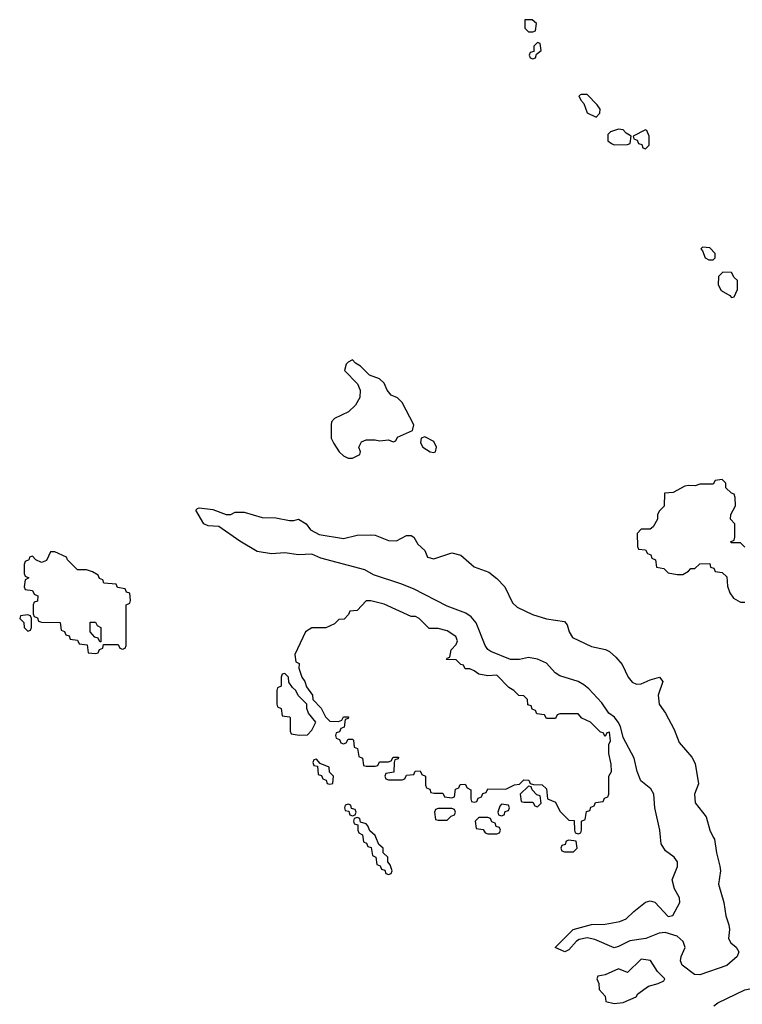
# Model space of a CAD drawing. Header units: inches. Extents: x 2710684 to 2828758, y 857022 to 965663.
# Tile 181 of 256: x 2769414 to 2772619, y 909257 to 913627. Entities that reach past the tile are written whole.
import ezdxf

# ---------------------------------------------------------------- set-up
doc = ezdxf.new("R2010")
doc.units = ezdxf.units.IN
doc.header["$MEASUREMENT"] = 0
for name, color, linetype in [('C7961', 7, 'Continuous'), ('C7970', 7, 'Continuous'), ('C7971', 7, 'Continuous')]:
    doc.layers.add(name, color=color, linetype=linetype)

msp = doc.modelspace()

# ---------------------------------------------------------------- linework, layer by layer
at = {"layer": 'C7961', "color": 4, "elevation": 12}
for points in [[(2769570, 911266), (2769550, 911266), (2769532.7, 911227.3), (2769510, 911218), (2769486, 911230), (2769470, 911246), (2769458, 911242), (2769454, 911230), (2769438, 911222), (2769434, 911210), (2769434, 911170), (2769438, 911158), (2769454, 911150), (2769438, 911142), (2769434, 911110), (2769438, 911098), (2769470, 911094), (2769478, 911078), (2769494, 911070), (2769492.7, 911047.3), (2769478, 911042), (2769474, 911030), (2769474, 910990), (2769478, 910978), (2769492.7, 910972.7), (2769498, 910958), (2769510, 910954), (2769592.7, 910952.7), (2769598, 910918), (2769612.7, 910912.7), (2769618, 910898), (2769632.7, 910892.7), (2769638, 910878), (2769670, 910874), (2769678, 910858), (2769712.7, 910852.7), (2769718, 910818), (2769750, 910814), (2769762, 910818), (2769767.3, 910832.7), (2769782, 910838), (2769786, 910854), (2769850, 910854), (2769858, 910838), (2769870, 910834), (2769882, 910838), (2769886, 910850), (2769886, 911030), (2769902, 911038), (2769906, 911050), (2769902, 911082), (2769887.3, 911087.3), (2769882, 911102), (2769847.3, 911107.3), (2769842, 911122), (2769787.3, 911127.3), (2769782, 911142), (2769768, 911148), (2769762, 911162), (2769736.4, 911176.4), (2769710, 911186), (2769670, 911186), (2769626, 911230), (2769622, 911242)], [(2769450, 910986), (2769418, 910982), (2769414, 910970), (2769432.7, 910952.7), (2769434, 910930), (2769450, 910914), (2769462, 910918), (2769466, 910930), (2769466, 910970), (2769462, 910982)], [(2769770, 910866), (2769762, 910882), (2769747.3, 910887.3), (2769726, 910910), (2769726, 910954), (2769750, 910954), (2769758, 910938), (2769774, 910930), (2769774, 910866)]]:
    msp.add_lwpolyline(points, close=True, dxfattribs=at)
at = {"layer": 'C7970', "color": 4}
for points, elevation in [([(2770935.2, 910000), (2770938, 909978), (2770952.7, 909972.7), (2770958, 909958), (2770972.7, 909952.7), (2770978, 909918), (2770994, 909910), (2770998, 909878), (2771012.7, 909872.7), (2771018, 909858), (2771032.7, 909852.7), (2771038, 909838), (2771050, 909834), (2771062, 909838), (2771066, 909850), (2771056.4, 909876.4), (2771046, 909890), (2771046, 909910), (2771026, 909930), (2771026, 909950), (2771007.3, 909967.3), (2770992.7, 910000)], 12), ([(2772489.8, 910000), (2772494.9, 909990), (2772503.6, 909930), (2772519.6, 909870), (2772521.3, 909850), (2772513.4, 909790), (2772537.4, 909710), (2772545.7, 909650), (2772558.9, 909610), (2772561.7, 909590), (2772557.6, 909550), (2772568, 909530), (2772591.2, 909511.2), (2772603.1, 909490), (2772596, 909470), (2772550, 909429.8), (2772430, 909387.6), (2772406.6, 909390), (2772351.3, 909431.3), (2772344.2, 909450), (2772347.8, 909470), (2772365.6, 909510), (2772356.6, 909536.6), (2772330, 909559.5), (2772275.9, 909575.9), (2772250, 909573.3), (2772190.2, 909549.8), (2772120.2, 909539.8), (2772070, 909513.6), (2772050, 909508.2), (2771964.4, 909544.4), (2771930, 909553.2), (2771895.2, 909544.8), (2771883, 909537), (2771850, 909499), (2771832, 909490), (2771788, 909510), (2771869, 909590), (2771950, 909612.4), (2772010, 909613), (2772075.6, 909624.4), (2772103.3, 909636.7), (2772137, 909670), (2772190, 909710.2), (2772210, 909716.1), (2772231, 909711), (2772290, 909646.8), (2772310, 909651), (2772340.9, 909710), (2772340.7, 909730), (2772317.6, 909770), (2772307.3, 909810), (2772330.9, 909869.1), (2772331.1, 909890), (2772316.2, 909910), (2772278.7, 909938.7), (2772259.3, 909970), (2772256.5, 910000)], 8), ([(2772492.6, 909250), (2772510, 909264.4), (2772630, 909321.5), (2772750, 909345.5), (2772782.5, 909342.5), (2772810, 909331), (2772825.1, 909305.1), (2772840.3, 909230)], 8)]:
    msp.add_lwpolyline(points, dxfattribs=dict(at, elevation=elevation))
at = {"layer": 'C7970', "color": 4, "elevation": 12}
for points in [[(2771850, 909986), (2771838, 909982), (2771832.7, 909967.3), (2771818, 909962), (2771814, 909950), (2771818, 909938), (2771830, 909934), (2771870, 909934), (2771886, 909950), (2771882, 909982)], [(2772170, 909458), (2772110, 909398), (2772070, 909415.3), (2772010, 909388), (2771978, 909382), (2771974, 909370), (2771982, 909350), (2771983.6, 909323.6), (2772010, 909294), (2772014, 909270), (2772050, 909261), (2772090, 909265.5), (2772148, 909290), (2772156, 909304), (2772202.7, 909337.3), (2772246, 909350), (2772270, 909362), (2772275.3, 909370), (2772243.1, 909403.1), (2772212.1, 909452.1)]]:
    msp.add_lwpolyline(points, close=True, dxfattribs=at)
at = {"layer": 'C7971', "color": 4, "elevation": 12}
for points in [[(2771687.3, 913627.3), (2771654, 913626), (2771654, 913590), (2771670, 913574), (2771690, 913574), (2771702, 913578), (2771706, 913610)], [(2771710, 913526), (2771694, 913510), (2771694, 913486), (2771678, 913482), (2771674, 913470), (2771678, 913458), (2771690, 913454), (2771702, 913458), (2771706, 913474), (2771726, 913490), (2771722, 913522)], [(2771930, 913295.3), (2771904.7, 913295.3), (2771894, 913290), (2771902, 913270), (2771916, 913256), (2771930, 913214), (2771970, 913194), (2771987.3, 913212.7), (2771988, 913230), (2771975.3, 913250)], [(2772070, 913142), (2772034, 913130), (2772022, 913118), (2772022, 913090), (2772038, 913078), (2772050, 913072), (2772110, 913074), (2772122, 913078), (2772126, 913110), (2772103.1, 913123.1), (2772090, 913138)], [(2772190, 913138), (2772134, 913110), (2772138, 913098), (2772152.7, 913092.7), (2772158, 913078), (2772172.7, 913072.7), (2772178, 913058), (2772190, 913054), (2772206, 913070), (2772206, 913110), (2772195.3, 913135.3)], [(2772442, 912618), (2772434, 912610), (2772442, 912602), (2772454, 912570), (2772470, 912562), (2772490, 912562), (2772498, 912570), (2772498, 912590), (2772474.6, 912614.6)], [(2772532.7, 912507.3), (2772512.7, 912487.3), (2772511.3, 912450), (2772525.4, 912425.4), (2772563.6, 912403.6), (2772570, 912394), (2772582, 912398), (2772598, 912430), (2772598, 912470), (2772583.1, 912483.1), (2772570, 912506)], [(2770890, 912118), (2770870, 912108), (2770862, 912098), (2770854, 912070), (2770911.6, 912011.6), (2770923.6, 911983.6), (2770922, 911950), (2770903.6, 911916.4), (2770872.7, 911887.3), (2770810, 911858), (2770796.9, 911843.1), (2770794.8, 911830), (2770796, 911770), (2770806.4, 911746.4), (2770831.3, 911710), (2770850, 911691.3), (2770870, 911682), (2770890, 911682), (2770922, 911698), (2770926, 911710), (2770918, 911730), (2770930, 911754), (2770950, 911762), (2770990, 911762), (2771010, 911758), (2771050, 911762), (2771070, 911754), (2771082, 911758), (2771090, 911774), (2771155.3, 911804.7), (2771162, 911830), (2771110, 911928.7), (2771090, 911948.7), (2771061.5, 911961.5), (2771043.2, 911983.2), (2771030, 912014), (2771010, 912034), (2770966, 912050), (2770926, 912090), (2770903.1, 912103.1)], [(2771210, 911775.3), (2771194, 911770), (2771192, 911750), (2771202, 911730), (2771234, 911710), (2771250, 911706), (2771258, 911710), (2771262, 911730), (2771250, 911755.3)], [(2770971.6, 911048.4), (2770950, 911048), (2770910, 911006), (2770878, 911002), (2770872.7, 910987.3), (2770852.7, 910967.3), (2770830, 910966), (2770810, 910946), (2770771.6, 910928.4), (2770710, 910928), (2770682, 910910), (2770634, 910810), (2770638, 910778), (2770654, 910770), (2770652, 910750), (2770664.7, 910710), (2770678, 910690), (2770686, 910666), (2770712, 910630), (2770714, 910610), (2770751.1, 910571.1), (2770770, 910534), (2770790, 910514), (2770827.3, 910512.7), (2770842, 910518), (2770850, 910534), (2770872.7, 910532.7), (2770870, 910526), (2770858, 910522), (2770852.7, 910487.3), (2770838, 910482), (2770832.7, 910467.3), (2770818, 910462), (2770814, 910450), (2770818, 910438), (2770832.7, 910432.7), (2770838, 910418), (2770850, 910414), (2770862, 910418), (2770870, 910434), (2770890, 910434), (2770894, 910430), (2770898, 910398), (2770912.7, 910392.7), (2770918, 910358), (2770934, 910350), (2770938, 910318), (2770950, 910314), (2770990, 910314), (2771002, 910318), (2771010, 910334), (2771050, 910334), (2771062, 910338), (2771070, 910354), (2771094, 910354), (2771092.7, 910347.3), (2771078, 910342), (2771074, 910330), (2771072.7, 910287.3), (2771038, 910282), (2771034, 910270), (2771038, 910258), (2771050, 910254), (2771110, 910254), (2771122, 910258), (2771130, 910274), (2771162, 910278), (2771167.3, 910292.7), (2771190, 910294), (2771198, 910278), (2771214, 910270), (2771214, 910230), (2771218, 910218), (2771232.7, 910212.7), (2771238, 910198), (2771250, 910194), (2771290, 910194), (2771298, 910178), (2771330, 910174), (2771342, 910178), (2771347.3, 910212.7), (2771362, 910218), (2771367.3, 910232.7), (2771390, 910234), (2771398, 910218), (2771414, 910210), (2771414, 910170), (2771418, 910158), (2771430, 910154), (2771442, 910158), (2771447.3, 910172.7), (2771462, 910178), (2771467.3, 910192.7), (2771482, 910198), (2771490, 910214), (2771570, 910212), (2771608.4, 910231.6), (2771630, 910234), (2771650, 910254), (2771671.6, 910251.6), (2771678, 910238), (2771692.7, 910232.7), (2771731.6, 910231.6), (2771750, 910214), (2771754, 910170), (2771790, 910154), (2771810, 910114), (2771850, 910074), (2771872.7, 910072.7), (2771874, 910030), (2771878, 910018), (2771890, 910014), (2771902, 910018), (2771906, 910030), (2771906, 910070), (2771922, 910078), (2771927.3, 910112.7), (2771942, 910118), (2771947.3, 910132.7), (2771962, 910138), (2771967.3, 910152.7), (2772002, 910158), (2772007.3, 910172.7), (2772022, 910178), (2772026, 910190), (2772026, 910270), (2772038, 910290), (2772036.4, 910323.6), (2772026, 910370), (2772026, 910410), (2772033.6, 910426.4), (2772030, 910466), (2772018, 910462), (2772010, 910446), (2772002, 910462), (2771990, 910466), (2771946, 910510), (2771907.3, 910527.3), (2771890, 910546), (2771810, 910546), (2771798, 910542), (2771790, 910526), (2771750, 910526), (2771742, 910542), (2771707.3, 910547.3), (2771702, 910562), (2771687.3, 910567.3), (2771682, 910582), (2771667.3, 910587.3), (2771666, 910610), (2771650, 910626), (2771627.3, 910627.3), (2771606, 910650), (2771583.1, 910663.1), (2771530, 910718), (2771490, 910715.3), (2771450, 910722), (2771430, 910738), (2771410, 910746), (2771390, 910746), (2771382, 910762), (2771370, 910766), (2771350, 910786), (2771307.3, 910787.3), (2771310, 910794), (2771322, 910798), (2771328, 910830), (2771350, 910854), (2771355.3, 910870), (2771348, 910890), (2771310, 910915.3), (2771270, 910926), (2771230, 910926), (2771186, 910970), (2771170, 910978), (2771150, 910978), (2771030, 911033.2)], [(2770590, 910726), (2770578, 910722), (2770574, 910710), (2770574, 910670), (2770558, 910662), (2770554, 910650), (2770554, 910590), (2770558, 910578), (2770574, 910570), (2770578, 910538), (2770610, 910534), (2770614, 910530), (2770614, 910470), (2770618, 910458), (2770652.7, 910452.7), (2770690, 910454), (2770710, 910474), (2770728, 910510), (2770695.3, 910550), (2770688, 910570), (2770688, 910590), (2770648.7, 910628.7), (2770638, 910650), (2770623.1, 910663.1), (2770607.3, 910687.3), (2770606, 910710)], [(2770730, 910346), (2770718, 910342), (2770714, 910330), (2770718, 910318), (2770734, 910314), (2770738, 910278), (2770752.7, 910272.7), (2770758, 910258), (2770772.7, 910252.7), (2770778, 910238), (2770790, 910234), (2770802, 910238), (2770806, 910270), (2770787.3, 910287.3), (2770786, 910310), (2770746, 910326)], [(2771670, 910226), (2771634, 910190), (2771638, 910158), (2771650, 910154), (2771690, 910154), (2771698, 910138), (2771710, 910134), (2771726, 910150), (2771722, 910182), (2771707.3, 910187.3), (2771686, 910210), (2771682, 910222)], [(2770870, 910146), (2770858, 910142), (2770854, 910130), (2770858, 910118), (2770874, 910114), (2770878, 910098), (2770890, 910094), (2770902, 910098), (2770906, 910110), (2770902, 910122), (2770886, 910126), (2770882, 910142)], [(2771330, 910126), (2771270, 910126), (2771258, 910122), (2771254, 910110), (2771258, 910078), (2771270, 910074), (2771310, 910074), (2771327.3, 910092.7), (2771342, 910098), (2771346, 910110), (2771342, 910122)], [(2771550, 910146), (2771543.6, 910136.4), (2771534, 910110), (2771538, 910098), (2771550, 910094), (2771562, 910098), (2771567.3, 910112.7), (2771582, 910118), (2771586, 910130), (2771582, 910142)], [(2771490, 910086), (2771450, 910086), (2771434, 910070), (2771438, 910038), (2771470, 910034), (2771478, 910018), (2771490, 910014), (2771530, 910014), (2771542, 910018), (2771546, 910030), (2771542, 910042), (2771527.3, 910047.3), (2771522, 910062), (2771507.3, 910067.3), (2771502, 910082)]]:
    msp.add_lwpolyline(points, close=True, dxfattribs=at)
at = {"layer": 'C7971', "color": 4}
for points, elevation in [([(2772630, 911286), (2772610, 911306), (2772570, 911306), (2772566, 911310), (2772582, 911318), (2772586, 911330), (2772586, 911390), (2772566, 911410), (2772568.4, 911431.6), (2772588, 911470), (2772587.3, 911507.3), (2772582, 911522), (2772570, 911526), (2772546, 911550), (2772546, 911570), (2772530, 911586), (2772498, 911582), (2772490, 911566), (2772430, 911566), (2772410, 911558), (2772379.6, 911560.4), (2772363.6, 911556.4), (2772311.6, 911528.4), (2772274, 911526), (2772271.6, 911468.4), (2772250, 911446), (2772242, 911430), (2772242, 911410), (2772223.6, 911376.4), (2772210, 911366), (2772170, 911366), (2772152.7, 911347.3), (2772154, 911290), (2772158, 911278), (2772190, 911274), (2772198, 911258), (2772212.7, 911252.7), (2772218, 911238), (2772234, 911230), (2772238, 911198), (2772270, 911192), (2772290, 911172), (2772330, 911164.7), (2772354.6, 911165.4), (2772380.4, 911179.6), (2772390, 911191.3), (2772408, 911192), (2772430, 911212), (2772474, 911214), (2772478, 911198), (2772492.7, 911192.7), (2772498, 911178), (2772530, 911174), (2772550, 911154), (2772552.7, 911112.7), (2772563.6, 911083.6), (2772579.6, 911059.6), (2772610, 911042), (2772630, 911042)], 12), ([(2772256.5, 910000), (2772253.6, 910030), (2772231.1, 910130), (2772226.9, 910190), (2772213.5, 910213.5), (2772168.4, 910250), (2772152.6, 910290), (2772139.7, 910350), (2772090, 910442), (2772078.2, 910490), (2772068.6, 910510), (2772051.6, 910531.6), (2772026.6, 910550), (2771995.9, 910595.9), (2771937.9, 910657.9), (2771916.1, 910676.1), (2771890, 910689.8), (2771810, 910715.1), (2771788.7, 910728.7), (2771750.8, 910770.8), (2771710, 910789.7), (2771670, 910797.4), (2771630, 910788.4), (2771590, 910788.4), (2771503.8, 910823.8), (2771490, 910832.7), (2771478.4, 910850), (2771438.9, 910950), (2771416.8, 910976.8), (2771392.8, 910992.8), (2771310, 911025.1), (2771160.7, 911100.7), (2771103.9, 911123.9), (2770983.1, 911163.1), (2770945.1, 911185.1), (2770750, 911237), (2770710, 911255.1), (2770650, 911252), (2770590, 911260.9), (2770530, 911256.2), (2770467, 911267), (2770390, 911312.7), (2770297.6, 911377.6), (2770250, 911380.9), (2770230, 911389.2), (2770195.3, 911450), (2770202, 911458), (2770210, 911461), (2770270, 911454), (2770330, 911432), (2770350, 911432), (2770370, 911442), (2770410, 911442), (2770490, 911418), (2770550, 911416), (2770610, 911404.7), (2770630, 911404.7), (2770650, 911410.8), (2770684.7, 911390), (2770704, 911364), (2770742, 911342), (2770850, 911324.9), (2770910, 911339.1), (2770970, 911340.7), (2770990, 911339.1), (2771050, 911316.3), (2771085.6, 911314.4), (2771130, 911338.8), (2771150, 911338), (2771162, 911330), (2771179.6, 911299.6), (2771210, 911272), (2771222, 911242), (2771250, 911234.8), (2771330, 911260.5), (2771370.3, 911250.3), (2771430, 911199.1), (2771494.7, 911174.7), (2771530, 911148), (2771566, 911110), (2771599.5, 911039.5), (2771619.9, 911019.9), (2771687.6, 910987.6), (2771750, 910967.7), (2771830, 910956.3), (2771842, 910942), (2771850.4, 910910), (2771865.2, 910885.2), (2771950, 910845.3), (2772012, 910832), (2772030, 910823), (2772058.3, 910798.3), (2772085.8, 910765.8), (2772112.4, 910710), (2772130, 910687.7), (2772150, 910678), (2772170, 910679.1), (2772210, 910698), (2772252, 910710), (2772266, 910690), (2772244.9, 910630), (2772250.4, 910590), (2772278.7, 910550), (2772316.9, 910476.9), (2772339.1, 910419.1), (2772394.3, 910354.3), (2772410, 910326), (2772424, 910236), (2772406.4, 910190), (2772410, 910152), (2772458, 910090), (2772474.6, 910030), (2772489.8, 910000)], 8), ([(2770992.7, 910000), (2770990, 910006), (2770967.3, 910027.3), (2770958, 910050), (2770950, 910058), (2770926, 910066), (2770922, 910082), (2770910, 910086), (2770898, 910082), (2770894, 910070), (2770898, 910058), (2770914, 910054), (2770914, 910030), (2770918, 910018), (2770934, 910010), (2770935.2, 910000)], 12)]:
    msp.add_lwpolyline(points, dxfattribs=dict(at, elevation=elevation))

doc.saveas('drawing.dxf')
